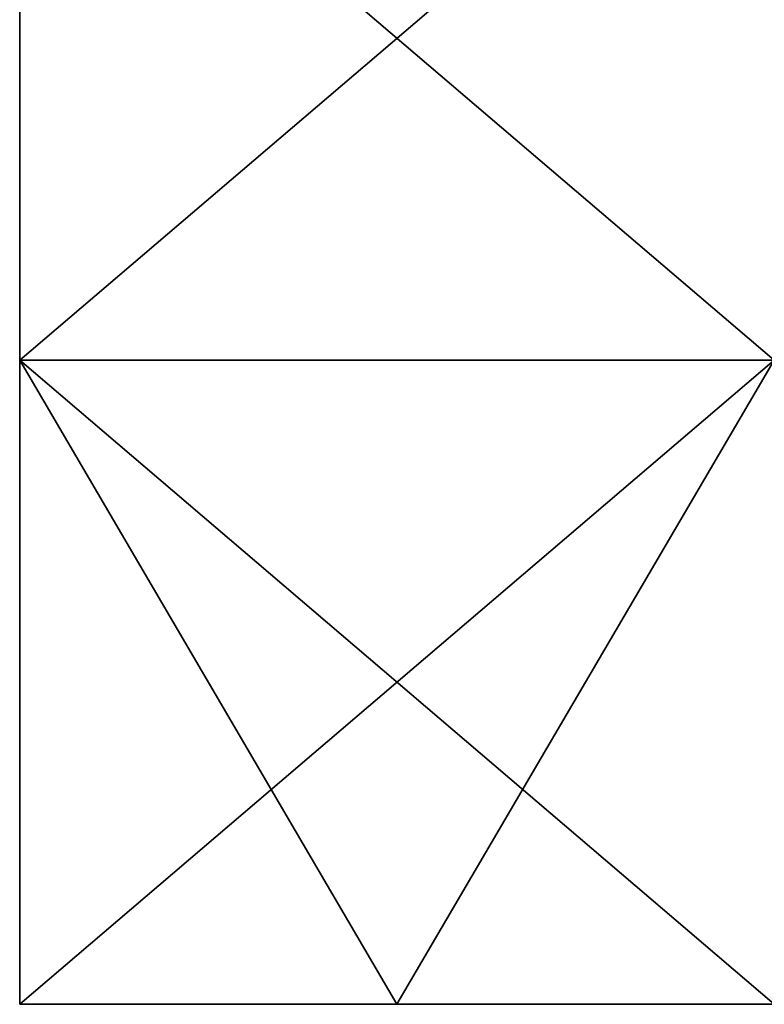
# Model space of a CAD drawing. Extents: x -90 to 358, y -2008 to 4.
# Tile 1 of 17: x -40 to 39, y -1984 to -1880. Entities that reach past the tile are written whole.
import ezdxf

# ---------------------------------------------------------------- set-up
doc = ezdxf.new("R2010")
doc.units = 0
doc.header["$LTSCALE"] = 1.46784
for name, color, linetype in [('1', 7, 'CONTINUOUS'), ('3', 7, 'CONTINUOUS'), ('4', 7, 'CONTINUOUS'), ('6', 7, 'CONTINUOUS')]:
    doc.layers.add(name, color=color, linetype=linetype)

msp = doc.modelspace()

# ---------------------------------------------------------------- linework, layer by layer
at = {"layer": '1', "linetype": 'CONTINUOUS'}
for points in [[(0, -1984, 20), (-40, -1984, 20), (0, -1984, -20), (0, -1984, 20)], [(0, -1984, -20), (-40, -1984, 20), (-40, -1984, -20), (0, -1984, -20)], [(40, -1984, 20), (0, -1984, 20), (40, -1984, -20), (40, -1984, 20)], [(40, -1984, -20), (0, -1984, 20), (0, -1984, -20), (40, -1984, -20)]]:
    msp.add_3dface(points, dxfattribs=at)
at = {"layer": '3', "linetype": 'CONTINUOUS'}
for points in [[(-40, -1847.45, -20), (-40, -1915.72, -20), (-40, -1847.45, 20), (-40, -1847.45, -20)], [(-40, -1847.45, 20), (-40, -1915.72, -20), (-40, -1915.72, 20), (-40, -1847.45, 20)], [(-40, -1984, -20), (-40, -1984, 20), (-40, -1915.72, 20), (-40, -1984, -20)], [(-40, -1915.72, -20), (-40, -1984, -20), (-40, -1915.72, 20), (-40, -1915.72, -20)]]:
    msp.add_3dface(points, dxfattribs=at)
at = {"layer": '4', "linetype": 'CONTINUOUS'}
for points in [[(-40, -1915.72, -20), (-40, -1847.45, -20), (40, -1915.72, -20), (-40, -1915.72, -20)], [(40, -1915.72, -20), (-40, -1847.45, -20), (40, -1847.45, -20), (40, -1915.72, -20)], [(40, -1984, -20), (0, -1984, -20), (-40, -1915.72, -20), (40, -1984, -20)], [(40, -1984, -20), (-40, -1915.72, -20), (40, -1915.72, -20), (40, -1984, -20)], [(0, -1984, -20), (-40, -1984, -20), (-40, -1915.72, -20), (0, -1984, -20)]]:
    msp.add_3dface(points, dxfattribs=at)
at = {"layer": '6', "linetype": 'CONTINUOUS'}
for points in [[(-40, -1847.45, 20), (-40, -1915.72, 20), (40, -1847.45, 20), (-40, -1847.45, 20)], [(-40, -1915.72, 20), (40, -1915.72, 20), (40, -1847.45, 20), (-40, -1915.72, 20)], [(-40, -1984, 20), (0, -1984, 20), (40, -1915.72, 20), (-40, -1984, 20)], [(-40, -1915.72, 20), (-40, -1984, 20), (40, -1915.72, 20), (-40, -1915.72, 20)], [(0, -1984, 20), (40, -1984, 20), (40, -1915.72, 20), (0, -1984, 20)]]:
    msp.add_3dface(points, dxfattribs=at)

doc.saveas('drawing.dxf')
